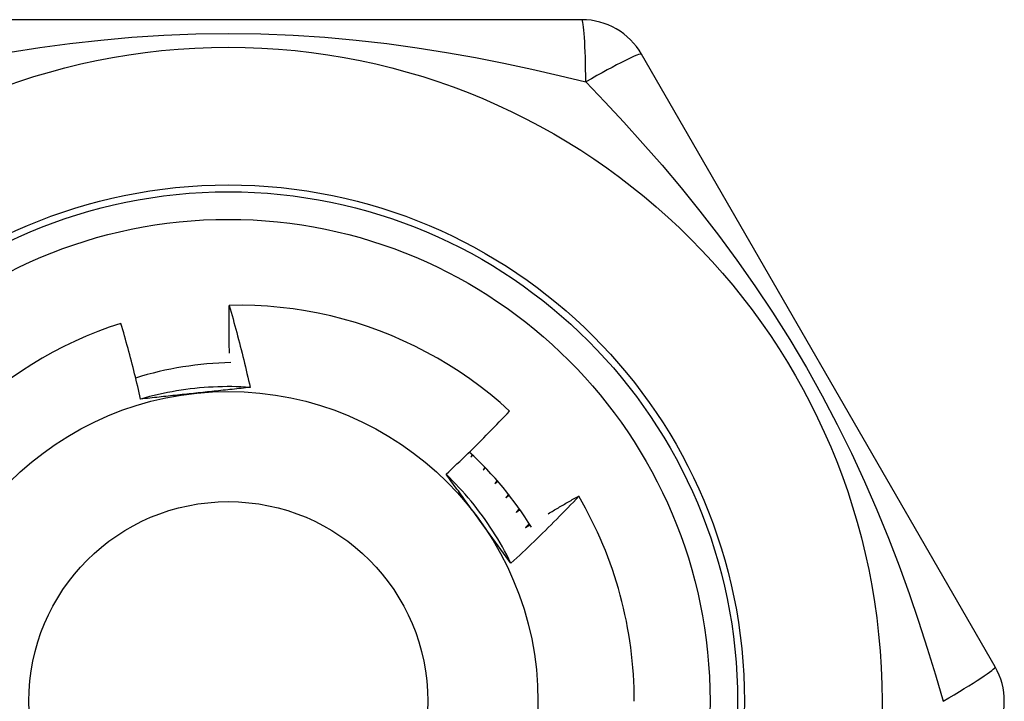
# Model space of a CAD drawing. Header units: inches. Extents: x 4 to 120, y 7 to 65.
# Tile 20 of 149: x 5.784 to 6.066, y 26.985 to 27.18. Entities that reach past the tile are written whole.
import ezdxf

# ---------------------------------------------------------------- set-up
doc = ezdxf.new("R2010")
doc.units = ezdxf.units.IN
doc.header["$MEASUREMENT"] = 0
doc.layers.add('Visible Edges(ANSI)', color=7, linetype='Continuous', lineweight=25)
doc.layers.add('Visible Tangent Edges(ANSI)', color=7, linetype='Continuous', lineweight=25)

msp = doc.modelspace()

# ---------------------------------------------------------------- linework, layer by layer
at = {"layer": 'Visible Edges(ANSI)'}
for p, q in [((5.945193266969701, 27.17955640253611), (5.742893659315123, 27.17955639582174)), ((6.063391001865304, 26.99451711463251), (5.962241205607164, 27.169713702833)), ((5.913808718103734, 27.05515498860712), (5.913438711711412, 27.05447564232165)), ((5.913438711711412, 27.05447564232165), (5.913950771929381, 27.05502247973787)), ((5.917457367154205, 27.05157685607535), (5.916968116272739, 27.05077967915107)), ((5.916968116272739, 27.05077967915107), (5.917620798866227, 27.05140762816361)), ((5.920921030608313, 27.04780767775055), (5.920300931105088, 27.04690550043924)), ((5.920300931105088, 27.04690550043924), (5.921102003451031, 27.04759957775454)), ((5.944263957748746, 27.04336643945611), (5.944312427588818, 27.04328360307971))]:
    msp.add_line(p, q, dxfattribs=at)
at = {"layer": 'Visible Edges(ANSI)', "flags": 128}
for points in [[(5.844365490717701, 27.08425724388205), (5.844352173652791, 27.08482416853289), (5.844339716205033, 27.08539111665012), (5.844328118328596, 27.08595811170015), (5.844317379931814, 27.08652514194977), (5.84430750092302, 27.08709219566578), (5.844298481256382, 27.08765929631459), (5.844290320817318, 27.08822642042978), (5.844283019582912, 27.08879357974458), (5.844276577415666, 27.08936077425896), (5.844270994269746, 27.08992799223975), (5.844266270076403, 27.09049524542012), (5.844262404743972, 27.09106252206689), (5.844259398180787, 27.09162983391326), (5.844257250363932, 27.09219716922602), (5.844255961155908, 27.09276452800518), (5.844255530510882, 27.09333191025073), (5.844255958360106, 27.09389932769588), (5.844257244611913, 27.09446675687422), (5.844259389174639, 27.09503422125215), (5.84426239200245, 27.09560169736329), (5.844266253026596, 27.09616919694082), (5.844270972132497, 27.09673671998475), (5.844276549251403, 27.09730426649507), (5.844282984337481, 27.09787182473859)], [(5.924509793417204, 27.06767579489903), (5.921769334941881, 27.07011313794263), (5.918956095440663, 27.07245959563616), (5.916072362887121, 27.07471359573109), (5.913120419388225, 27.07687354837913), (5.910102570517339, 27.07893788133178), (5.907021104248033, 27.08090501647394), (5.903878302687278, 27.08277336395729), (5.900676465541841, 27.08454135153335), (5.89741788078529, 27.0862074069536), (5.894104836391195, 27.08776994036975), (5.890739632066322, 27.08922737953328), (5.887325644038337, 27.09057771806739), (5.88387348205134, 27.09181662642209), (5.880387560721, 27.09294280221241), (5.876870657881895, 27.09395565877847), (5.873325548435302, 27.09485457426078), (5.869755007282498, 27.09563895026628), (5.86616181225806, 27.09630818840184), (5.862548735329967, 27.09686169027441), (5.858918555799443, 27.09729882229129), (5.855274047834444, 27.09761902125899), (5.851617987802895, 27.09782164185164), (5.847953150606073, 27.09790610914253), (5.844282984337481, 27.09787182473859)], [(5.844282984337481, 27.09787182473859), (5.844561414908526, 27.09690289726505), (5.844837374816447, 27.09593327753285), (5.845110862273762, 27.09496294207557), (5.845381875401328, 27.09399192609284), (5.845650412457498, 27.09302021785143), (5.845916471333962, 27.09204782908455), (5.846180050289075, 27.09107474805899), (5.846441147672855, 27.09010098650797), (5.846699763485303, 27.08912655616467), (5.846955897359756, 27.08815142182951), (5.847209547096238, 27.08717560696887), (5.847460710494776, 27.08619912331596), (5.847709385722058, 27.08522195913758), (5.847955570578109, 27.08424412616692), (5.848199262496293, 27.08326561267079), (5.848440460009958, 27.08228645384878), (5.848679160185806, 27.0813066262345), (5.848915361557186, 27.08032614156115), (5.849149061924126, 27.07934501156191), (5.849380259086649, 27.0783632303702), (5.849608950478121, 27.07738080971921), (5.849835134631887, 27.07639774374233), (5.850058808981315, 27.07541404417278), (5.850279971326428, 27.07442971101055)], [(5.813330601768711, 27.09271724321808), (5.809990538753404, 27.09160845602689), (5.806683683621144, 27.09039419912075), (5.803412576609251, 27.089074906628), (5.800183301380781, 27.08765264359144), (5.797004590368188, 27.08613130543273), (5.793878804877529, 27.08451234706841), (5.790808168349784, 27.0827971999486), (5.787794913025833, 27.08098724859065), (5.784841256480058, 27.07908391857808), (5.781949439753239, 27.07708860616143)], [(5.818962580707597, 27.07107961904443), (5.818753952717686, 27.07198818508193), (5.818543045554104, 27.07289616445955), (5.818329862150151, 27.07380355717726), (5.818114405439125, 27.0747103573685), (5.817896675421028, 27.07561655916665), (5.817676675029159, 27.0765221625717), (5.817454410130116, 27.07742716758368), (5.817229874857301, 27.07833156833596), (5.817003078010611, 27.07923535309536), (5.816774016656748, 27.08013853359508), (5.81654269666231, 27.08104109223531), (5.816309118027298, 27.08194303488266), (5.816073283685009, 27.08284435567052), (5.815835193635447, 27.0837450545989), (5.815594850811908, 27.08464510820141), (5.815352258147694, 27.08554453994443), (5.815107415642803, 27.08644333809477), (5.814860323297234, 27.08734151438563), (5.81461098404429, 27.0882390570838), (5.81435939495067, 27.0891359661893), (5.814105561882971, 27.09003224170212), (5.813849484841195, 27.09092788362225), (5.813591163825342, 27.0918228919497), (5.813330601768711, 27.09271724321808)], [(5.850279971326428, 27.07442971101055), (5.848963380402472, 27.07451134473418), (5.847645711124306, 27.07457340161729), (5.846327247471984, 27.07461593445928), (5.845008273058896, 27.07463897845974), (5.843689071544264, 27.07464258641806), (5.842369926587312, 27.07462680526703), (5.841051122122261, 27.07459167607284), (5.839732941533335, 27.0745372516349), (5.83841566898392, 27.07446357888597), (5.837099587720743, 27.07437069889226), (5.835784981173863, 27.07425865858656), (5.834472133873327, 27.07412751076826), (5.833161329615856, 27.07397729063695), (5.831852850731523, 27.07380805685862), (5.830546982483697, 27.07361984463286), (5.829244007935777, 27.07341270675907), (5.827944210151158, 27.07318669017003), (5.826647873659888, 27.07294184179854), (5.825355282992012, 27.07267820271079), (5.824066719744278, 27.07239582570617), (5.822782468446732, 27.07209475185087), (5.82150281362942, 27.07177502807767), (5.820228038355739, 27.07143670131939), (5.818958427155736, 27.07107982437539)], [(5.850279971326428, 27.07442971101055), (5.849638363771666, 27.07435879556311), (5.848996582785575, 27.07428814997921), (5.848354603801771, 27.07421776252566), (5.847712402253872, 27.07414761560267), (5.847069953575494, 27.07407769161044), (5.846427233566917, 27.07400797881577), (5.845784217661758, 27.07393846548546), (5.845140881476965, 27.07386912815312), (5.844497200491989, 27.07379995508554), (5.843853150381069, 27.07373093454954), (5.843208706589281, 27.07366204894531), (5.842563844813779, 27.07359328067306), (5.841918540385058, 27.07352461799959), (5.84127276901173, 27.07345604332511), (5.840626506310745, 27.07338754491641), (5.839979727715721, 27.0733191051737), (5.839332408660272, 27.07325071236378), (5.83868452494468, 27.07318234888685), (5.838036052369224, 27.07311399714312), (5.837386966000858, 27.07304564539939), (5.836737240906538, 27.07297727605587), (5.836086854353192, 27.07290887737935), (5.835435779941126, 27.07284042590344), (5.834783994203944, 27.07277192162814)], [(5.834783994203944, 27.07277192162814), (5.83411917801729, 27.0727020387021), (5.833454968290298, 27.07263220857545), (5.832791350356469, 27.0725624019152), (5.832128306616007, 27.07249261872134), (5.831465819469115, 27.07242284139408), (5.83080387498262, 27.07235305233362), (5.830142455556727, 27.07228323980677), (5.829481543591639, 27.07221339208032), (5.828821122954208, 27.07214349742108), (5.828161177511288, 27.07207353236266), (5.827501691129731, 27.07200349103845), (5.82684264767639, 27.07193336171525), (5.82618402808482, 27.07186312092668), (5.825525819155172, 27.07179276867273), (5.824868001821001, 27.07172227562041), (5.824210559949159, 27.07165164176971), (5.823553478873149, 27.07158084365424), (5.822896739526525, 27.07150987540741), (5.822240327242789, 27.07143871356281), (5.821584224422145, 27.07136735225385), (5.820928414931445, 27.07129577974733), (5.820272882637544, 27.07122397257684), (5.819617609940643, 27.07115192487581), (5.818962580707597, 27.07107961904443)], [(5.906332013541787, 27.04959769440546), (5.907114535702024, 27.05032595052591), (5.907894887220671, 27.05105641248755), (5.908673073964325, 27.05178908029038), (5.909449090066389, 27.05252394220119), (5.910222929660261, 27.05326100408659), (5.910994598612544, 27.05400024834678), (5.911764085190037, 27.05474168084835), (5.912531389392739, 27.05548528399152), (5.913296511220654, 27.05623106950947), (5.914059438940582, 27.05697901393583), (5.914820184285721, 27.05772912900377), (5.915578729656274, 27.0584813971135), (5.91633508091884, 27.05923581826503), (5.917089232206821, 27.05999238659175), (5.917841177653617, 27.06075109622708), (5.918590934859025, 27.06151195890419), (5.919338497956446, 27.0622749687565), (5.920083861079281, 27.06304011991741), (5.92082703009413, 27.06380741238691), (5.921567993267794, 27.06457684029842), (5.922306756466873, 27.06534839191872), (5.923043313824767, 27.06612207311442), (5.923777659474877, 27.06689787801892), (5.924509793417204, 27.06767579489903)], [(5.924891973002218, 27.02415108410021), (5.924304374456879, 27.0253321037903), (5.923699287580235, 27.02650426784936), (5.923076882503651, 27.02766735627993), (5.922437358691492, 27.02882114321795), (5.921780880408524, 27.02996540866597), (5.921107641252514, 27.03109993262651), (5.920417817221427, 27.03222448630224), (5.919711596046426, 27.03333885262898), (5.918989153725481, 27.03444280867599), (5.918250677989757, 27.0355361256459), (5.917496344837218, 27.03661858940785), (5.916726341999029, 27.03768997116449), (5.915940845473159, 27.03875005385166), (5.915140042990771, 27.039798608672), (5.91432411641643, 27.04083542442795), (5.913493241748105, 27.04186026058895), (5.912647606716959, 27.04287291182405), (5.91178739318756, 27.04387314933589), (5.910912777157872, 27.04486074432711), (5.910023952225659, 27.04583548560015), (5.909121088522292, 27.04679713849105), (5.908204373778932, 27.04774549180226), (5.907273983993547, 27.04868031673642), (5.906330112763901, 27.04960139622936)], [(5.915708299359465, 27.03674209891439), (5.91531537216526, 27.03728290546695), (5.914922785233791, 27.0378232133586), (5.91453052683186, 27.03836302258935), (5.914138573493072, 27.03890234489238), (5.913746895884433, 27.0394411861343), (5.913355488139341, 27.03997955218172), (5.912964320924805, 27.04051744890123), (5.912573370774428, 27.04105489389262), (5.912182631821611, 27.0415918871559), (5.911792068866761, 27.04212843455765), (5.91140167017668, 27.04266454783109), (5.911011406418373, 27.04320022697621), (5.910621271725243, 27.04373548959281), (5.910231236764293, 27.04427033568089), (5.909841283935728, 27.04480477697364), (5.909451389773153, 27.04533882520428), (5.909061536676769, 27.04587247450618), (5.908671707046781, 27.04640574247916), (5.908281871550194, 27.0469386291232), (5.907892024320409, 27.04747115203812), (5.907502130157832, 27.0480033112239), (5.907112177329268, 27.04853511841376), (5.906722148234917, 27.04906657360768), (5.906332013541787, 27.04959769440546)], [(5.924189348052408, 27.04385676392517), (5.924157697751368, 27.04381533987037), (5.924126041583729, 27.04377390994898), (5.924094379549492, 27.04373249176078), (5.924062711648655, 27.04369107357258), (5.924031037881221, 27.04364966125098), (5.923999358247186, 27.04360825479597), (5.923967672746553, 27.04356684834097), (5.923935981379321, 27.04352544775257), (5.92390428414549, 27.04348404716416), (5.923872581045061, 27.04344265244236), (5.92384087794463, 27.04340126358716), (5.923809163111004, 27.04335988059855), (5.923777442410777, 27.04331849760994), (5.923745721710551, 27.04327712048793), (5.923713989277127, 27.04323574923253), (5.923682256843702, 27.04319437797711), (5.923650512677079, 27.04315301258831), (5.923618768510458, 27.04311165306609), (5.923587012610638, 27.04307029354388), (5.923555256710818, 27.04302893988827), (5.923523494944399, 27.04298759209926), (5.923491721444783, 27.04294624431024), (5.923459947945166, 27.04290490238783), (5.923428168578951, 27.04286356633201)], [(5.923428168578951, 27.04286356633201), (5.923467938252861, 27.04289464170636), (5.923507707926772, 27.04292571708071), (5.923547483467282, 27.04295678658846), (5.92358726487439, 27.04298785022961), (5.923627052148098, 27.04301891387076), (5.923666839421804, 27.04304996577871), (5.923706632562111, 27.04308101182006), (5.923746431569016, 27.04311205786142), (5.92378623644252, 27.04314309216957), (5.923826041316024, 27.04317412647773), (5.923865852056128, 27.04320515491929), (5.923905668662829, 27.04323617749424), (5.923945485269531, 27.0432671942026), (5.92398531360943, 27.04329820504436), (5.92402514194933, 27.04332921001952), (5.924064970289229, 27.04336020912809), (5.924104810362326, 27.04339120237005), (5.924144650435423, 27.04342219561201), (5.92418449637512, 27.04345317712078), (5.924224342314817, 27.04348415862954), (5.92426419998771, 27.04351513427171), (5.924304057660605, 27.04354610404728), (5.924343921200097, 27.04357706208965), (5.924383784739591, 27.04360802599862)], [(5.935563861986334, 27.03831884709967), (5.935923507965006, 27.0385337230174), (5.936283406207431, 27.03874821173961), (5.936643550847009, 27.03896229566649), (5.93700394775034, 27.03917599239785), (5.937364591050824, 27.03938928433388), (5.93772548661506, 27.03960218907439), (5.93808663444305, 27.03981468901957), (5.938448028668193, 27.04002679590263), (5.938809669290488, 27.04023850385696), (5.939171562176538, 27.04044981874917), (5.93953370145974, 27.04066073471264), (5.939896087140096, 27.0408712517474), (5.940258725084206, 27.04108137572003), (5.940621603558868, 27.04129110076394), (5.940984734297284, 27.04150042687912), (5.941348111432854, 27.04170935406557), (5.941711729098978, 27.0419178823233), (5.942075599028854, 27.04212601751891), (5.942439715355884, 27.04233374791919), (5.94280406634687, 27.04254108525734), (5.943168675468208, 27.04274802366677), (5.943533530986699, 27.04295456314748), (5.943898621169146, 27.04316069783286), (5.944263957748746, 27.04336643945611)], [(5.944312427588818, 27.04328360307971), (5.94353001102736, 27.0424600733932), (5.942745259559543, 27.04163880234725), (5.941958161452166, 27.04081978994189), (5.941168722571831, 27.0400030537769), (5.940376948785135, 27.03918858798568), (5.939582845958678, 27.03837640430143), (5.938786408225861, 27.03756650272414), (5.937987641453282, 27.03675888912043), (5.937186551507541, 27.03595356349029), (5.936383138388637, 27.03515054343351), (5.935577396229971, 27.03434981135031), (5.934769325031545, 27.03355137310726), (5.933958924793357, 27.03275523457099), (5.933146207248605, 27.03196140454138), (5.932331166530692, 27.03116988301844), (5.931513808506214, 27.03038067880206), (5.930694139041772, 27.02959379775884), (5.929872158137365, 27.02880924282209), (5.929047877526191, 27.0280270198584), (5.928221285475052, 27.02724713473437), (5.927392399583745, 27.02646959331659), (5.926561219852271, 27.02569440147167), (5.925727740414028, 27.02492156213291), (5.924891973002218, 27.02415108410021)], [(5.927252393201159, 27.03973402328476), (5.927214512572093, 27.03968940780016), (5.927176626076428, 27.03964479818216), (5.927138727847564, 27.03960019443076), (5.927100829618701, 27.03955559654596), (5.927062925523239, 27.03951100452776), (5.927025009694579, 27.03946641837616), (5.926987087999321, 27.03942183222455), (5.926949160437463, 27.03937725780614), (5.926911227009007, 27.03933268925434), (5.926873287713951, 27.03928812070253), (5.926835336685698, 27.03924355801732), (5.926797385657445, 27.03919900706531), (5.926759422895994, 27.0391544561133), (5.926721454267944, 27.03910991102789), (5.926683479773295, 27.03906537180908), (5.926645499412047, 27.03902083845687), (5.926607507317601, 27.03897631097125), (5.926569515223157, 27.03893178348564), (5.926531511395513, 27.03888726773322), (5.926493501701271, 27.0388427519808), (5.92645548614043, 27.03879824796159), (5.92641746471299, 27.03875374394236), (5.926379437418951, 27.03870925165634), (5.926341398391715, 27.03866475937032)], [(5.926341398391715, 27.03866475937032), (5.926387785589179, 27.038697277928), (5.926434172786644, 27.03872979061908), (5.926480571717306, 27.03876229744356), (5.926526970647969, 27.03879479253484), (5.926573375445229, 27.03882728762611), (5.92661978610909, 27.0388597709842), (5.926666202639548, 27.03889224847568), (5.926712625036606, 27.03892472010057), (5.926759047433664, 27.03895717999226), (5.92680548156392, 27.03898963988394), (5.926851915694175, 27.03902208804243), (5.926898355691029, 27.03905453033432), (5.926944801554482, 27.03908696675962), (5.926991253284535, 27.03911939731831), (5.927037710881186, 27.0391518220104), (5.927084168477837, 27.0391842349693), (5.927130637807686, 27.0392166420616), (5.927177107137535, 27.03924904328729), (5.927223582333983, 27.03928143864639), (5.92727006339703, 27.03931382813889), (5.927316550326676, 27.03934620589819), (5.92736304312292, 27.0393785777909), (5.927409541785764, 27.039410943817), (5.927456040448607, 27.03944330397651)], [(5.924891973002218, 27.02415108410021), (5.924509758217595, 27.02467127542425), (5.924127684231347, 27.02519175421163), (5.923745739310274, 27.02571252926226), (5.923363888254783, 27.02623361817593), (5.922982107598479, 27.02675503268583), (5.922600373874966, 27.02727679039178), (5.922218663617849, 27.02779890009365), (5.921836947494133, 27.02832137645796), (5.921455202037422, 27.0288442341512), (5.921073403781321, 27.02936748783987), (5.920691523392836, 27.02989114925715), (5.920309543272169, 27.03041523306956), (5.919927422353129, 27.03093975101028), (5.919545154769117, 27.03146471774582), (5.919162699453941, 27.03199014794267), (5.918780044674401, 27.03251605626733), (5.918397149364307, 27.033042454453), (5.918014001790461, 27.03356935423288), (5.917630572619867, 27.03409677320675), (5.917246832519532, 27.03462472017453), (5.916862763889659, 27.03515321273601), (5.916478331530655, 27.03568226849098), (5.916093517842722, 27.03621189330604), (5.915708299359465, 27.03674209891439)], [(5.930100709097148, 27.03544992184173), (5.930056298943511, 27.03540277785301), (5.930011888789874, 27.03535564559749), (5.92996746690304, 27.03530851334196), (5.929923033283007, 27.03526139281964), (5.929878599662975, 27.03521427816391), (5.929834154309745, 27.03516716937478), (5.929789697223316, 27.03512006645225), (5.92974523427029, 27.03507296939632), (5.929700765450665, 27.03502588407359), (5.929656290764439, 27.03497880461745), (5.929611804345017, 27.03493173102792), (5.929567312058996, 27.03488466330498), (5.929522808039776, 27.03483760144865), (5.929478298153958, 27.03479055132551), (5.929433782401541, 27.03474350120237), (5.929389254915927, 27.03469646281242), (5.929344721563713, 27.03464943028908), (5.9293001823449, 27.03460240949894), (5.92925563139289, 27.03455538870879), (5.929211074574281, 27.03450837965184), (5.929166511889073, 27.0344613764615), (5.929121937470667, 27.03441437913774), (5.929077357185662, 27.0343673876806), (5.929032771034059, 27.03432040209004)], [(5.929032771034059, 27.03432040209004), (5.929085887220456, 27.03435367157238), (5.929139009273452, 27.03438692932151), (5.929192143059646, 27.03442017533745), (5.92924527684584, 27.03445341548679), (5.929298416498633, 27.03448664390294), (5.929351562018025, 27.03451986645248), (5.929404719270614, 27.03455308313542), (5.929457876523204, 27.03458628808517), (5.929511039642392, 27.03461948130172), (5.929564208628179, 27.03465266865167), (5.929617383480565, 27.03468584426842), (5.92967056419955, 27.03471901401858), (5.929723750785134, 27.03475217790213), (5.929776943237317, 27.03478533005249), (5.929830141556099, 27.03481847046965), (5.92988334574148, 27.03485160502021), (5.929936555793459, 27.03488472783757), (5.929989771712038, 27.03491784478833), (5.930042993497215, 27.0349509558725), (5.930096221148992, 27.03498404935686), (5.930149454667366, 27.03501714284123), (5.930202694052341, 27.0350502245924), (5.930255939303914, 27.03508329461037), (5.930309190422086, 27.03511635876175)]]:
    msp.add_lwpolyline(points, dxfattribs=at)
at = {"layer": 'Visible Edges(ANSI)'}
for centre, radius in [((5.844043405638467, 26.98467450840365), 0.1870078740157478), ((5.844043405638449, 26.98467450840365), 0.137795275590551), ((5.844043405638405, 26.98467450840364), 0.0885826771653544)]:
    msp.add_circle(centre, radius, dxfattribs=at)
for centre, radius, start, end in [((5.945193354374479, 27.15987135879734), 0.0196850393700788, 30.0000000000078, 90.00000000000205), ((5.846741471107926, 26.98311677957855), 0.0984251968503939, 91.13352934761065, 107.2629737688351), ((5.846741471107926, 26.98311677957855), 0.0984251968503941, 31.41705126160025, 47.70405370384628), ((5.84404340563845, 26.98467450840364), 0.1161417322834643, 0, 30.30707566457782), ((6.046343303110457, 26.98467450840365), 0.0196850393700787, 330.0000000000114, 30.00000000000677)]:
    msp.add_arc(centre, radius, start, end, dxfattribs=at)
at = {"layer": 'Visible Tangent Edges(ANSI)', "flags": 128}
for points in [[(5.781651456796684, 27.17022981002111), (5.790116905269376, 27.17156803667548), (5.798740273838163, 27.17274509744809), (5.807523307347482, 27.17374364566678), (5.816468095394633, 27.1745462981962), (5.825570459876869, 27.17513511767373), (5.834790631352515, 27.17549683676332), (5.844081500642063, 27.17561939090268), (5.853372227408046, 27.17549601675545), (5.862591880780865, 27.1751326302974), (5.871696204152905, 27.17453990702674), (5.880649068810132, 27.17373502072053), (5.889426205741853, 27.17273550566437), (5.898036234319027, 27.17155863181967), (5.906481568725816, 27.17022224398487), (5.914763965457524, 27.16874413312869), (5.922887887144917, 27.1671415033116), (5.930858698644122, 27.1654314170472), (5.938663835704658, 27.16363511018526), (5.946289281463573, 27.16177411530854)], [(5.946293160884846, 27.16177233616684), (5.951710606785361, 27.1561068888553), (5.957164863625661, 27.15025004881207), (5.962636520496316, 27.14419597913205), (5.968104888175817, 27.13794017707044), (5.97354303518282, 27.13148515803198), (5.97893470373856, 27.12482299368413), (5.984265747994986, 27.11794347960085), (5.989522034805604, 27.11083640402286), (5.994689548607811, 27.10349132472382), (5.999750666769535, 27.0959028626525), (6.004673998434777, 27.08809881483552), (6.009425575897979, 27.08011396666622), (6.013964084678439, 27.07200625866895), (6.018259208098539, 27.06384012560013), (6.02229806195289, 27.05565918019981), (6.026077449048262, 27.04750333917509), (6.029600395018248, 27.03940234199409), (6.032886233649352, 27.0313574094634), (6.03595153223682, 27.02337534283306), (6.038812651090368, 27.01546352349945), (6.041486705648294, 27.00762667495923), (6.043991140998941, 26.99986870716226), (6.046338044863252, 26.99221111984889), (6.04853909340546, 26.9846767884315)]]:
    msp.add_lwpolyline(points, dxfattribs=at)
at = {"layer": 'Visible Tangent Edges(ANSI)'}
for centre, radius in [((5.844043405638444, 26.98467450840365), 0.1476377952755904), ((5.844043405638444, 26.98467450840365), 0.1456692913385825), ((5.844043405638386, 26.98467450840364), 0.0570866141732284)]:
    msp.add_circle(centre, radius, dxfattribs=at)
for centre, major_axis, ratio, start_param, end_param in [((5.94519335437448, 27.15987135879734), (0, 0.0196850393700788), 0.0560536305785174, 4.809173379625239, 6.283185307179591), ((5.945193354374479, 27.15987135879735), (0.017047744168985, 0.0098425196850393), 0.0560536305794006, 0, 1.474011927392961), ((6.046343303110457, 26.98467450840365), (0.0170477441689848, 0.0098425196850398), 0.056053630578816, 4.809173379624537, 6.28318530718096)]:
    msp.add_ellipse(centre, major_axis=major_axis, ratio=ratio, start_param=start_param, end_param=end_param, dxfattribs=at)

doc.saveas('drawing.dxf')
